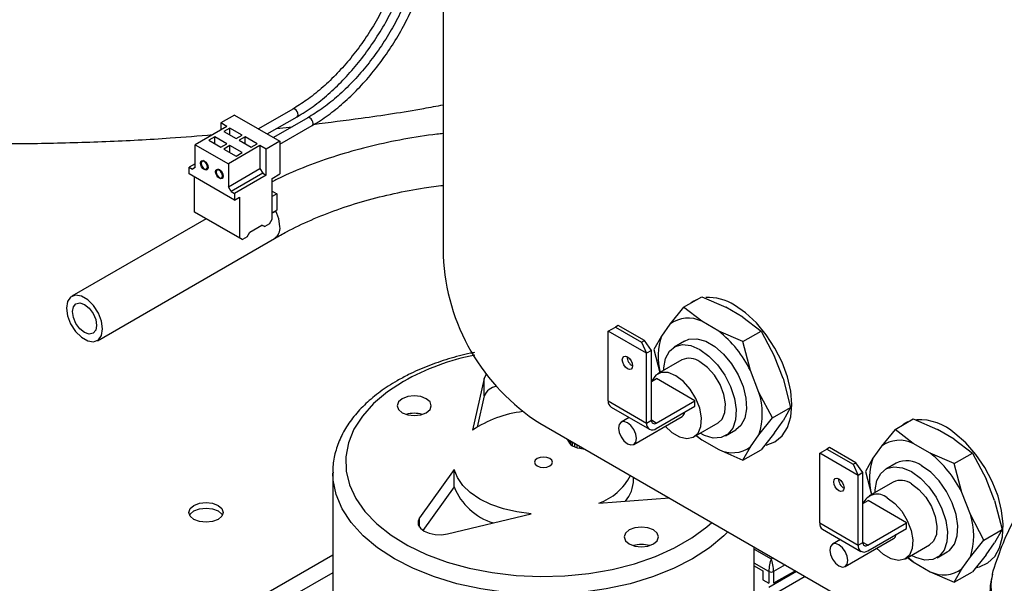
# Paper-space layout 'Sheet2' of a CAD drawing. Header units: millimetres. Extents: x 3 to 471, y 5 to 248.
# Tile 10 of 80: x 68.97 to 75.38, y 112.31 to 115.98. Entities that reach past the tile are written whole.
import ezdxf

# ---------------------------------------------------------------- set-up
doc = ezdxf.new("R2010")
doc.units = ezdxf.units.MM

psp = doc.layouts.new('Sheet2')

# ---------------------------------------------------------------- linework, layer by layer
at = {"color": 7, "linetype": 'Continuous', "lineweight": 25}
for p, q in [((71.729, 119.4825), (71.729, 114.4409)), ((70.7502, 115.3942), (70.5275, 115.2657)), ((70.3718, 115.3556), (70.2822, 115.3039)), ((70.3718, 115.3556), (70.6664, 115.1855)), ((70.5853, 115.2323), (70.7791, 115.3442)), ((70.8484, 115.3375), (70.6257, 115.209)), ((70.3215, 115.2812), (70.1164, 115.1628)), ((70.3215, 115.2812), (70.2822, 115.3039)), ((70.2822, 115.3039), (70.2822, 115.2585)), ((70.3423, 115.2705), (70.303, 115.2479)), ((70.4209, 115.2252), (70.3423, 115.2705)), ((70.3423, 115.2252), (70.3423, 115.2705)), ((70.6472, 115.268), (70.7458, 115.2783)), ((70.6664, 115.1657), (70.8773, 115.2875)), ((70.2441, 115.2139), (70.2048, 115.1912)), ((70.2048, 115.1912), (70.2834, 115.1458)), ((70.3227, 115.1685), (70.2441, 115.2139)), ((70.2441, 115.1685), (70.2441, 115.2139)), ((70.303, 115.2479), (70.3816, 115.2025)), ((70.3816, 115.2025), (70.4209, 115.2252)), ((70.4405, 115.2139), (70.4012, 115.1912)), ((70.4012, 115.1912), (70.4798, 115.1458)), ((70.5191, 115.1685), (70.4405, 115.2139)), ((70.4405, 115.1685), (70.4405, 115.2139)), ((70.1164, 115.1628), (70.3325, 115.0381)), ((70.1164, 115.0136), (70.1164, 115.1628)), ((70.2834, 115.1458), (70.3227, 115.1685)), ((70.3423, 115.1572), (70.303, 115.1345)), ((70.303, 115.1345), (70.3816, 115.0891)), ((70.5376, 115.1565), (70.3325, 115.0381)), ((70.4209, 115.1118), (70.3423, 115.1572)), ((70.3423, 115.1118), (70.3423, 115.1572)), ((70.4798, 115.1458), (70.5191, 115.1685)), ((70.5768, 115.1338), (70.5376, 115.1565)), ((70.5376, 115.1565), (70.5376, 115.0072)), ((70.6664, 115.1855), (70.5768, 115.1338)), ((70.5768, 114.9641), (70.5768, 115.1338)), ((70.6664, 115.1855), (70.6664, 114.9723)), ((70.1703, 115.0594), (70.1609, 115.054)), ((70.3816, 115.0891), (70.4209, 115.1118)), ((70.1164, 115.0385), (70.0772, 115.0158)), ((70.0772, 114.9723), (70.0772, 115.0158)), ((70.0772, 115.0158), (70.0988, 115.0034)), ((70.1164, 115.0136), (70.0988, 115.0034)), ((70.1898, 115.004), (70.1992, 115.0094)), ((70.2685, 115.0028), (70.2591, 114.9973)), ((70.3325, 115.0381), (70.3325, 114.8889)), ((70.3325, 114.8889), (70.5376, 115.0072)), ((70.5376, 115.0072), (70.5552, 114.9766)), ((70.3718, 114.8022), (70.0772, 114.9723)), ((70.1105, 114.953), (70.1105, 114.7262)), ((70.288, 114.9473), (70.2974, 114.9527)), ((70.5552, 114.9766), (70.3502, 114.8582)), ((70.5768, 114.9641), (70.3718, 114.8458)), ((70.5552, 114.9766), (70.5768, 114.9641)), ((70.6173, 114.944), (70.6664, 114.9723)), ((70.6173, 114.6786), (70.6173, 114.944)), ((70.3502, 114.8582), (70.3325, 114.8889)), ((70.3502, 114.8582), (70.3718, 114.8458)), ((70.3718, 114.8458), (70.3718, 114.8022)), ((70.3718, 114.8022), (70.4052, 114.8215)), ((70.4052, 114.8215), (70.4052, 114.5561)), ((70.6173, 114.86), (70.6468, 114.843)), ((70.6468, 114.843), (70.6173, 114.826)), ((70.6468, 114.843), (70.6468, 114.7364)), ((70.1875, 114.6817), (69.3133, 114.177)), ((70.1105, 114.7262), (70.4052, 114.5561)), ((70.1282, 114.716), (70.1105, 114.7262)), ((70.4229, 114.5459), (70.1282, 114.716)), ((70.5996, 114.648), (70.6173, 114.6786)), ((70.6468, 114.7364), (70.6173, 114.7194)), ((70.6335, 114.7262), (70.6173, 114.7169)), ((70.6394, 114.7322), (70.6335, 114.7262)), ((70.472, 114.5947), (70.5505, 114.64)), ((70.5505, 114.64), (70.5682, 114.6298)), ((70.5682, 114.6298), (70.5505, 114.64)), ((70.5996, 114.648), (70.5682, 114.6298)), ((69.4799, 113.8884), (70.6325, 114.5537)), ((70.4052, 114.5561), (70.4229, 114.5459)), ((70.4543, 114.564), (70.4229, 114.5459)), ((70.4543, 114.564), (70.472, 114.5947)), ((73.2922, 114.1055), (73.4101, 114.1736)), ((73.4101, 114.1736), (73.5674, 114.1054)), ((73.2922, 114.1055), (73.2037, 113.9962)), ((73.4102, 114.0147), (73.2922, 114.1055)), ((73.6776, 114.0418), (73.5674, 114.1054)), ((73.6776, 114.0418), (73.7956, 113.951)), ((72.8024, 113.9506), (72.8486, 113.9773)), ((72.8662, 113.9874), (72.8486, 113.9773)), ((72.8486, 113.9773), (73.0195, 113.8786)), ((73.0371, 113.8888), (72.8662, 113.9874)), ((73.2037, 113.9962), (73.1486, 113.9178)), ((73.5204, 113.9511), (73.4102, 114.0147)), ((73.0519, 113.8066), (72.8024, 113.9506)), ((72.8024, 113.497), (72.8024, 113.9506)), ((73.1486, 113.9178), (73.0994, 113.8312)), ((73.6778, 113.8829), (73.5204, 113.9511)), ((73.6778, 113.8829), (73.7956, 113.951)), ((73.7956, 113.951), (73.8841, 113.7849)), ((73.0195, 113.8786), (73.0371, 113.8888)), ((73.0195, 113.8786), (73.0519, 113.8066)), ((73.0833, 113.8247), (73.0371, 113.8888)), ((73.2987, 113.886), (73.2319, 113.8474)), ((73.727, 113.6942), (73.6778, 113.8829)), ((73.0833, 113.8247), (73.0519, 113.8066)), ((73.0519, 113.353), (73.0519, 113.8066)), ((73.0833, 113.3711), (73.0833, 113.8247)), ((73.0994, 113.8312), (73.1385, 113.6813)), ((73.9392, 113.6429), (73.8841, 113.7849)), ((73.2805, 113.7632), (73.1234, 113.6725)), ((73.7821, 113.5521), (73.727, 113.6942)), ((71.9955, 113.6429), (71.9186, 113.3059)), ((71.9955, 113.5295), (71.9955, 113.6429)), ((73.0833, 113.6228), (73.1167, 113.6421)), ((73.3662, 113.4981), (73.1167, 113.6421)), ((73.9392, 113.6429), (73.9884, 113.4541)), ((71.9955, 113.5295), (71.9492, 113.3268)), ((73.8706, 113.3861), (73.7821, 113.5521)), ((72.8024, 113.497), (73.0519, 113.353)), ((73.1147, 113.353), (73.3662, 113.4981)), ((73.1147, 113.3167), (73.3662, 113.4618)), ((73.3662, 113.4618), (73.3662, 113.4981)), ((72.8208, 113.4563), (73.0703, 113.3123)), ((72.9688, 113.2144), (73.2831, 113.3959)), ((73.8706, 113.3861), (73.9884, 113.4541)), ((73.9884, 113.4541), (73.9392, 113.3675)), ((72.3575, 113.3522), (80.3086, 108.7622)), ((72.9376, 113.3889), (72.8855, 113.3588)), ((73.0519, 113.353), (73.0833, 113.3711)), ((73.3595, 113.2636), (73.5166, 113.3543)), ((73.7821, 113.2768), (73.8706, 113.3861)), ((73.8841, 113.2891), (73.9392, 113.3675)), ((74.6671, 113.3118), (74.785, 113.3798)), ((74.785, 113.3798), (74.9423, 113.3117)), ((73.3736, 113.2717), (73.4102, 113.2435)), ((73.5652, 113.2701), (73.632, 113.3086)), ((73.727, 113.1984), (73.7821, 113.2768)), ((73.8841, 113.2891), (73.7956, 113.1798)), ((74.6671, 113.3118), (74.5787, 113.2025)), ((74.7852, 113.221), (74.6671, 113.3118)), ((75.0525, 113.2481), (74.9423, 113.3117)), ((72.5377, 113.2482), (72.5381, 113.2443)), ((72.5381, 113.2443), (72.5381, 113.248)), ((72.5381, 113.2443), (72.5428, 113.2322)), ((72.5428, 113.2322), (72.5428, 113.2453)), ((72.5428, 113.2322), (72.5497, 113.2215)), ((72.5497, 113.2215), (72.5497, 113.2413)), ((72.5497, 113.2215), (72.559, 113.2122)), ((72.5565, 113.2373), (72.559, 113.2349)), ((72.559, 113.2349), (72.5705, 113.227)), ((72.559, 113.2122), (72.559, 113.2349)), ((72.559, 113.2122), (72.5705, 113.2043)), ((72.5705, 113.227), (72.5842, 113.2204)), ((72.5705, 113.2043), (72.5705, 113.227)), ((72.5705, 113.2043), (72.5842, 113.1977)), ((72.5842, 113.2204), (72.5879, 113.2192)), ((72.5842, 113.1977), (72.5842, 113.2204)), ((72.6001, 113.1926), (72.6001, 113.2122)), ((72.6182, 113.1888), (72.6182, 113.2018)), ((73.4102, 113.2435), (73.5204, 113.1799)), ((74.5787, 113.2025), (74.5235, 113.1241)), ((74.8954, 113.1574), (74.7852, 113.221)), ((75.0525, 113.2481), (75.1706, 113.1572)), ((72.5842, 113.1977), (72.6001, 113.1926)), ((72.6001, 113.1926), (72.6182, 113.1888)), ((72.6182, 113.1888), (72.6384, 113.1863)), ((72.6384, 113.1863), (72.6384, 113.1901)), ((72.6384, 113.1863), (72.6453, 113.1861)), ((73.5204, 113.1799), (73.6778, 113.1118)), ((73.6778, 113.1118), (73.727, 113.1984)), ((73.6778, 113.1118), (73.7956, 113.1798)), ((74.1774, 113.1569), (74.2236, 113.1836)), ((74.4268, 113.0129), (74.1774, 113.1569)), ((74.1774, 112.7032), (74.1774, 113.1569)), ((74.2411, 113.1937), (74.2236, 113.1836)), ((74.2236, 113.1836), (74.3945, 113.0849)), ((74.412, 113.0951), (74.2411, 113.1937)), ((75.0527, 113.0892), (74.8954, 113.1574)), ((75.0527, 113.0892), (75.1706, 113.1572)), ((75.1706, 113.1572), (75.259, 112.9912)), ((74.3945, 113.0849), (74.412, 113.0951)), ((74.3945, 113.0849), (74.4268, 113.0129)), ((74.4582, 113.031), (74.412, 113.0951)), ((74.5235, 113.1241), (74.4744, 113.0375)), ((74.6736, 113.0923), (74.6068, 113.0537)), ((75.1019, 112.9004), (75.0527, 113.0892)), ((71.0103, 113.03), (71.0103, 111.8143)), ((71.8006, 113.0517), (71.5752, 112.7376)), ((71.8006, 112.9383), (71.8006, 113.0517)), ((74.4582, 113.031), (74.4268, 113.0129)), ((74.4268, 112.5592), (74.4268, 113.0129)), ((74.4582, 112.5774), (74.4582, 113.031)), ((74.4744, 113.0375), (74.5134, 112.8875)), ((72.9673, 112.9847), (72.9673, 113.0002)), ((74.6554, 112.9695), (74.4983, 112.8788)), ((75.3141, 112.8491), (75.259, 112.9912)), ((71.8006, 112.9383), (71.5974, 112.6552)), ((75.157, 112.7584), (75.1019, 112.9004)), ((72.741, 112.831), (73.2, 112.8659)), ((74.4582, 112.8291), (74.4916, 112.8484)), ((74.7411, 112.7044), (74.4916, 112.8484)), ((75.3141, 112.8491), (75.3633, 112.6604)), ((71.7566, 112.6328), (72.3007, 112.7629)), ((75.2455, 112.5923), (75.157, 112.7584)), ((74.1774, 112.7032), (74.4268, 112.5592)), ((74.4897, 112.5592), (74.7411, 112.7044)), ((74.7411, 112.6681), (74.7411, 112.7044)), ((74.1958, 112.6625), (74.4452, 112.5185)), ((74.4897, 112.5229), (74.7411, 112.6681)), ((75.2455, 112.5923), (75.3633, 112.6604)), ((75.3633, 112.6604), (75.3141, 112.5738)), ((74.3125, 112.5951), (74.2604, 112.5651)), ((74.3438, 112.4207), (74.658, 112.6021)), ((74.4268, 112.5592), (74.4582, 112.5774)), ((74.7344, 112.4698), (74.8915, 112.5605)), ((75.157, 112.483), (75.2455, 112.5923)), ((75.259, 112.4954), (75.3141, 112.5738)), ((70.0879, 111.9645), (71.0103, 112.497)), ((73.752, 111.8143), (73.752, 112.5472)), ((74.9401, 112.4763), (75.0069, 112.5149)), ((74.7485, 112.478), (74.7852, 112.4498)), ((74.7852, 112.4498), (74.8954, 112.3862)), ((75.1019, 112.4046), (75.157, 112.483)), ((75.259, 112.4954), (75.1706, 112.3861)), ((71.0103, 112.3792), (70.7311, 112.218)), ((73.752, 112.4245), (73.8071, 112.3927)), ((73.8071, 112.3927), (73.8071, 112.3337)), ((74.0274, 112.3882), (73.8464, 112.2838)), ((73.8464, 112.3881), (73.8464, 112.311)), ((74.0195, 112.3928), (73.8779, 112.311)), ((73.8779, 112.3881), (73.8779, 112.311)), ((74.8954, 112.3862), (75.0527, 112.318)), ((75.0527, 112.318), (75.1019, 112.4046)), ((75.0527, 112.318), (75.1706, 112.3861)), ((73.8071, 112.3337), (73.8464, 112.311)), ((73.8779, 112.2384), (74.0824, 112.3565)), ((73.9803, 112.3611), (73.9734, 112.3662))]:
    psp.add_line(p, q, dxfattribs=at)
at = {"color": 8, "linetype": 'Continuous', "lineweight": 25}
for p, q in [((73.1147, 113.353), (73.0833, 113.3711)), ((71.5752, 112.6762), (71.5752, 112.7376)), ((74.4897, 112.5592), (74.4582, 112.5774)), ((73.752, 112.5334), (73.8621, 112.4698)), ((73.8464, 112.3881), (73.752, 112.4427)), ((73.8621, 112.4698), (73.8741, 112.4767)), ((73.9527, 112.4313), (73.8779, 112.3881))]:
    psp.add_line(p, q, dxfattribs=at)
at = {"color": 8, "linetype": 'Continuous', "lineweight": 25, "flags": 128}
for points in [[(70.785, 115.3574), (70.7835, 115.3673), (70.7791, 115.3775), (70.7724, 115.3865), (70.7646, 115.3928), (70.7568, 115.3955), (70.7502, 115.3942)], [(70.7791, 115.3442), (70.7835, 115.3493), (70.785, 115.3574)], [(70.8833, 115.3007), (70.8817, 115.3106), (70.8773, 115.3208), (70.8706, 115.3298), (70.8628, 115.3361), (70.855, 115.3388), (70.8484, 115.3375)], [(70.8773, 115.2875), (70.8817, 115.2926), (70.8833, 115.3007)], [(70.667, 114.63), (70.6599, 114.6807), (70.6399, 114.7326)], [(71.4708, 113.6237), (71.3658, 113.5551), (71.2762, 113.4796), (71.2034, 113.3983), (71.1484, 113.3125), (71.1121, 113.2234), (71.095, 113.1324), (71.0975, 113.0409), (71.1193, 112.9503), (71.1604, 112.8619), (71.2199, 112.7771), (71.297, 112.6972), (71.3906, 112.6233), (71.4992, 112.5566), (71.6211, 112.4981), (71.7546, 112.4488), (71.8976, 112.4092), (72.0479, 112.3802), (72.2032, 112.362), (72.3613, 112.3549), (72.5196, 112.3591), (72.6759, 112.3746), (72.8276, 112.4009), (72.9727, 112.4379), (73.1087, 112.4849), (73.2337, 112.5411), (73.3458, 112.6058), (73.4433, 112.678), (73.4757, 112.7067)], [(73.5801, 112.6464), (73.5542, 112.6206), (73.4602, 112.542), (73.3504, 112.4704), (73.2265, 112.4071), (73.0903, 112.3528), (72.9437, 112.3084), (72.7889, 112.2745), (72.6282, 112.2516), (72.4638, 112.2401), (72.2983, 112.2401), (72.134, 112.2516), (71.9733, 112.2745), (71.8185, 112.3084), (71.6719, 112.3528), (71.5357, 112.4071), (71.4118, 112.4705), (71.302, 112.542), (71.208, 112.6207), (71.1311, 112.7053), (71.0724, 112.7946), (71.0328, 112.8874), (71.0128, 112.9823), (71.0103, 113.0292)]]:
    psp.add_lwpolyline(points, dxfattribs=at)
at = {"color": 7, "linetype": 'Continuous', "lineweight": 25, "flags": 128}
for points in [[(70.151, 115.0431), (70.1529, 115.0528), (70.1581, 115.0588), (70.166, 115.0604), (70.1754, 115.0571), (70.1847, 115.0496), (70.1926, 115.039), (70.1979, 115.0268), (70.1997, 115.015), (70.1979, 115.0053), (70.1926, 114.9992), (70.1847, 114.9976), (70.1754, 115.0009), (70.166, 115.0084), (70.1581, 115.0191), (70.1529, 115.0312), (70.151, 115.0431)], [(70.1958, 115.0172), (70.1942, 115.0271), (70.1898, 115.0374), (70.1832, 115.0463), (70.1754, 115.0526), (70.1675, 115.0553), (70.1609, 115.054), (70.1565, 115.0489), (70.1549, 115.0408), (70.1565, 115.0309), (70.1609, 115.0207), (70.1675, 115.0117), (70.1754, 115.0054), (70.1832, 115.0027), (70.1898, 115.004), (70.1942, 115.0091), (70.1958, 115.0172)], [(70.2979, 114.9583), (70.2961, 114.9486), (70.2908, 114.9425), (70.2829, 114.941), (70.2736, 114.9442), (70.2643, 114.9517), (70.2564, 114.9624), (70.2511, 114.9745), (70.2492, 114.9864), (70.2511, 114.9961), (70.2564, 115.0021), (70.2643, 115.0037), (70.2736, 115.0004), (70.2829, 114.9929), (70.2908, 114.9823), (70.2961, 114.9701), (70.2979, 114.9583)], [(70.294, 114.9605), (70.2924, 114.9704), (70.288, 114.9807), (70.2814, 114.9896), (70.2736, 114.9959), (70.2658, 114.9986), (70.2591, 114.9973), (70.2547, 114.9922), (70.2531, 114.9841), (70.2547, 114.9742), (70.2591, 114.964), (70.2658, 114.955), (70.2736, 114.9487), (70.2814, 114.946), (70.288, 114.9473), (70.2924, 114.9524), (70.294, 114.9605)], [(69.5145, 113.9647), (69.5073, 114.0153), (69.4869, 114.0681), (69.4555, 114.1165), (69.4171, 114.1549), (69.3761, 114.1785), (69.3377, 114.1846), (69.3063, 114.1723), (69.2859, 114.1432), (69.2787, 114.1007), (69.2859, 114.0501), (69.3063, 113.9973), (69.3377, 113.9489), (69.3761, 113.9105), (69.4171, 113.8869), (69.4555, 113.8808), (69.4869, 113.8931), (69.5073, 113.9222), (69.5145, 113.9647)], [(69.4752, 113.9873), (69.4692, 113.9561), (69.4522, 113.9365), (69.4267, 113.9315), (69.3966, 113.942), (69.3665, 113.9662), (69.341, 114.0006), (69.324, 114.0399), (69.318, 114.0781), (69.324, 114.1093), (69.341, 114.1289), (69.3665, 114.1339), (69.3966, 114.1234), (69.4267, 114.0992), (69.4522, 114.0648), (69.4692, 114.0255), (69.4752, 113.9873)], [(73.376, 114.1539), (73.3586, 114.1451), (73.3423, 114.1345)], [(73.829, 113.2098), (73.8298, 113.21), (73.8864, 113.2309), (73.9328, 113.2695), (73.9673, 113.3241), (73.9885, 113.3926), (73.9957, 113.4726), (73.9885, 113.5608), (73.9673, 113.6539), (73.9328, 113.7483), (73.8864, 113.8404), (73.8298, 113.9266), (73.7653, 114.0037), (73.6953, 114.0687), (73.6225, 114.119)], [(73.1629, 113.6953), (73.1633, 113.7116), (73.1744, 113.7723), (73.1996, 113.8195), (73.2372, 113.8503), (73.285, 113.8628), (73.3399, 113.8562), (73.3986, 113.8309)], [(73.2987, 113.886), (73.3268, 113.8975), (73.3786, 113.9005), (73.4358, 113.8844), (73.4949, 113.8503), (73.5521, 113.8003), (73.6039, 113.7375), (73.647, 113.666), (73.6786, 113.5901), (73.6969, 113.5146), (73.7006, 113.4444), (73.6895, 113.3838), (73.6644, 113.3366), (73.632, 113.3086)], [(72.9272, 113.7833), (72.9399, 113.773), (72.9508, 113.7584), (72.958, 113.7417), (72.9606, 113.7255), (72.958, 113.7122), (72.9508, 113.7039), (72.9399, 113.7018), (72.9272, 113.7062), (72.9144, 113.7165), (72.9035, 113.7311), (72.8963, 113.7478), (72.8938, 113.7641), (72.8963, 113.7773), (72.9035, 113.7857), (72.9144, 113.7878), (72.9272, 113.7833)], [(73.3986, 113.8309), (73.4572, 113.7885), (73.5121, 113.7317), (73.5599, 113.664), (73.5976, 113.5897), (73.6227, 113.5134), (73.6338, 113.44), (73.6301, 113.3741), (73.6118, 113.3197), (73.5802, 113.2804), (73.5371, 113.2586), (73.4853, 113.2556), (73.4281, 113.2717), (73.399, 113.2863)], [(73.5166, 113.3543), (73.5432, 113.3789), (73.5613, 113.4219), (73.5651, 113.477), (73.554, 113.5395), (73.5291, 113.6036), (73.4926, 113.6638), (73.4478, 113.7146), (73.3986, 113.7515)], [(72.0118, 113.6715), (72.0067, 113.6656), (71.9955, 113.6429)], [(73.2414, 113.6608), (73.1922, 113.6807), (73.1474, 113.6816), (73.1109, 113.6636), (73.086, 113.6282), (73.0841, 113.6233)], [(73.1726, 113.3321), (73.2165, 113.2918), (73.2663, 113.263), (73.3139, 113.2525), (73.355, 113.2612), (73.386, 113.2882), (73.4042, 113.3312), (73.4079, 113.3863), (73.3968, 113.4488), (73.372, 113.5129), (73.3355, 113.573), (73.2906, 113.6239), (73.2414, 113.6608), (73.2414, 113.6608)], [(71.4619, 113.5108), (71.4379, 113.49), (71.4294, 113.4655), (71.4379, 113.4409), (71.4619, 113.4201), (71.498, 113.4062), (71.5405, 113.4013), (71.583, 113.4062), (71.6191, 113.4201), (71.6432, 113.4409), (71.6516, 113.4655), (71.6432, 113.49), (71.6191, 113.5108), (71.583, 113.5247), (71.5405, 113.5296), (71.498, 113.5247), (71.4619, 113.5108)], [(72.9272, 113.2186), (72.9497, 113.2107), (72.9688, 113.2144), (72.9816, 113.2291), (72.9861, 113.2526), (72.9816, 113.2812), (72.9688, 113.3107), (72.9497, 113.3365), (72.9272, 113.3547), (72.9046, 113.3625), (72.8855, 113.3588), (72.8727, 113.3441), (72.8682, 113.3206), (72.8727, 113.292), (72.8855, 113.2626), (72.9046, 113.2368), (72.9272, 113.2186)], [(74.7509, 113.3601), (74.7239, 113.3454), (74.7173, 113.3407)], [(73.3752, 113.2726), (73.3805, 113.268), (73.4102, 113.2435)], [(75.1955, 112.4147), (75.2161, 112.4188), (75.2709, 112.4432), (75.3152, 112.4849), (75.3473, 112.5423), (75.3659, 112.6132), (75.3703, 112.695), (75.3605, 112.7844), (75.3367, 112.878), (75.2998, 112.9723), (75.2513, 113.0635), (75.1931, 113.1483), (75.1273, 113.2233), (75.0566, 113.2856)], [(72.3399, 113.1219), (72.3273, 113.111), (72.3228, 113.0981), (72.3273, 113.0852), (72.3399, 113.0743), (72.3588, 113.067), (72.3811, 113.0644), (72.4035, 113.067), (72.4224, 113.0743), (72.435, 113.0852), (72.4395, 113.0981), (72.435, 113.111), (72.4224, 113.1219), (72.4035, 113.1292), (72.3811, 113.1318), (72.3588, 113.1292), (72.3399, 113.1219)], [(75.0069, 112.5149), (75.0219, 112.5252), (75.0535, 112.5646), (75.0718, 112.6189), (75.0755, 112.6849), (75.0644, 112.7583), (75.0393, 112.8345), (75.0016, 112.9088), (74.9538, 112.9765), (74.8989, 113.0334), (74.8403, 113.0758)], [(72.3007, 112.7629), (72.2082, 112.7748), (72.1201, 112.7951), (72.0389, 112.8234), (71.9667, 112.8588), (71.9053, 112.9006), (71.8563, 112.9474), (71.8211, 112.9983), (71.8006, 113.0517)], [(74.5378, 112.9016), (74.5383, 112.9179), (74.5493, 112.9785), (74.5745, 113.0257), (74.6121, 113.0566), (74.6599, 113.0691), (74.7149, 113.0625), (74.7735, 113.0372)], [(74.7735, 113.0372), (74.8321, 112.9948), (74.887, 112.938), (74.9348, 112.8703), (74.9725, 112.796), (74.9977, 112.7197), (75.0087, 112.6463), (75.005, 112.5804), (74.9868, 112.526), (74.9551, 112.4867), (74.912, 112.4648), (74.8603, 112.4619), (74.803, 112.4779), (74.7739, 112.4926)], [(74.3021, 112.9125), (74.2893, 112.9228), (74.2785, 112.9374), (74.2712, 112.9541), (74.2687, 112.9703), (74.2712, 112.9836), (74.2785, 112.9919), (74.2893, 112.9941), (74.3021, 112.9896), (74.3149, 112.9793), (74.3257, 112.9647), (74.3329, 112.948), (74.3355, 112.9318), (74.3329, 112.9185), (74.3257, 112.9102), (74.3149, 112.9081), (74.3021, 112.9125)], [(74.7735, 112.9578), (74.8227, 112.9208), (74.8675, 112.87), (74.904, 112.8099), (74.9289, 112.7457), (74.94, 112.6833), (74.9363, 112.6282), (74.9181, 112.5852), (74.8915, 112.5605)], [(70.1084, 112.8175), (70.1445, 112.8314), (70.187, 112.8363), (70.2295, 112.8314), (70.2655, 112.8175), (70.2896, 112.7967), (70.2981, 112.7722), (70.2896, 112.7476), (70.2655, 112.7268), (70.2295, 112.7129), (70.187, 112.708), (70.1445, 112.7129), (70.1084, 112.7268), (70.0843, 112.7476), (70.0759, 112.7722), (70.0843, 112.7967), (70.1084, 112.8175)], [(74.6164, 112.8671), (74.6656, 112.8301), (74.7104, 112.7793), (74.7469, 112.7192), (74.7718, 112.655), (74.7828, 112.5926), (74.7791, 112.5374), (74.7609, 112.4944), (74.7299, 112.4674), (74.6888, 112.4588), (74.6412, 112.4693), (74.5915, 112.498), (74.5476, 112.5384)], [(70.0804, 112.754), (70.0843, 112.7604), (70.1084, 112.7812), (70.1445, 112.7951), (70.187, 112.8), (70.2295, 112.7951), (70.2655, 112.7812), (70.2896, 112.7604), (70.2935, 112.754)], [(71.5752, 112.7376), (71.5652, 112.7148), (71.5672, 112.6913), (71.581, 112.6691), (71.6053, 112.6502), (71.638, 112.6362), (71.6764, 112.6283), (71.7171, 112.6271), (71.7566, 112.6328)], [(72.9389, 112.6581), (72.9148, 112.6373), (72.9064, 112.6128), (72.9148, 112.5882), (72.9389, 112.5674), (72.975, 112.5535), (73.0175, 112.5486), (73.06, 112.5535), (73.0961, 112.5674), (73.1201, 112.5882), (73.1286, 112.6127), (73.1202, 112.6373), (73.0961, 112.6581), (73.06, 112.672), (73.0175, 112.6769), (72.975, 112.672), (72.9389, 112.6581)], [(74.3021, 112.4248), (74.3246, 112.417), (74.3438, 112.4207), (74.3565, 112.4354), (74.361, 112.4589), (74.3565, 112.4875), (74.3438, 112.5169), (74.3246, 112.5427), (74.3021, 112.5609), (74.2795, 112.5688), (74.2604, 112.5651), (74.2476, 112.5504), (74.2432, 112.5269), (74.2476, 112.4983), (74.2604, 112.4688), (74.2795, 112.443), (74.3021, 112.4248)], [(74.7852, 112.4498), (74.7554, 112.4743), (74.7501, 112.4789)]]:
    psp.add_lwpolyline(points, dxfattribs=at)
at = {"color": 8, "linetype": 'Continuous', "lineweight": 25}
for centre, radius, start, end in [((70.5884, 114.6197), 0.0793, 303.76922, 7.52119), ((72.2577, 112.2087), 1.6191, 101.49723, 119.08062)]:
    psp.add_arc(centre, radius, start, end, dxfattribs=at)
at = {"color": 7, "linetype": 'Continuous', "lineweight": 25}
for centre, radius, start, end in [((73.0839, 114.4973), 1.3561, 182.38686, 237.61314), ((73.4507, 113.8512), 0.3181, 57.32595, 92.64059), ((73.3223, 113.8337), 0.2012, 64.09467, 126.12436), ((73.553, 113.7833), 0.4261, 161.59401, 193.80323), ((73.0494, 113.361), 0.755, 26.18629, 51.40286), ((72.9933, 113.783), 0.0681, 178.80634, 241.18828), ((73.3297, 113.6585), 0.1157, 53.51373, 115.17581), ((72.093, 113.4871), 0.1063, 99.37623, 156.50343), ((73.3597, 113.4145), 0.4442, 341.94357, 18.05643), ((72.846, 113.4922), 0.0438, 173.70115, 234.98667), ((71.5405, 113.2344), 0.1819, 73.41031, 106.58969), ((72.3333, 112.69), 0.7425, 96.68451, 123.95698), ((73.2635, 113.4263), 0.0362, 302.79593, 355.36809), ((73.0902, 113.3468), 0.0388, 170.78596, 309.20329), ((73.1025, 113.368), 0.0194, 170.78596, 309.20329), ((74.82, 113.0175), 0.3576, 48.57137, 92.0102), ((74.6973, 113.04), 0.2012, 64.09467, 126.12436), ((73.6084, 113.3609), 0.2012, 244.09467, 306.12436), ((74.4243, 112.5672), 0.755, 26.18629, 51.40286), ((74.9084, 112.9903), 0.4074, 160.83159, 194.56564), ((74.7435, 112.9478), 0.1605, 52.89507, 115.79447), ((72.6056, 113.1947), 0.3881, 290.41577, 331.82834), ((72.7359, 112.9916), 0.2314, 320.43434, 358.28936), ((74.3682, 112.9892), 0.0681, 178.80634, 241.18828), ((74.7047, 112.8648), 0.1157, 53.51373, 115.17581), ((72.1691, 113.0826), 0.3958, 201.38444, 253.09217), ((74.5515, 112.7906), 0.1003, 49.6919, 157.16315), ((74.7347, 112.6207), 0.4442, 341.94357, 18.05643), ((74.2209, 112.6984), 0.0438, 173.70115, 234.98667), ((74.6384, 112.6326), 0.0362, 302.79593, 355.36809), ((73.0175, 112.3817), 0.1819, 73.41031, 106.58969), ((74.4774, 112.5743), 0.0194, 170.78596, 309.20329), ((74.4651, 112.553), 0.0388, 170.78596, 309.20329), ((73.8621, 112.4185), 0.0342, 242.60967, 297.39033), ((74.9833, 112.5672), 0.2012, 244.09467, 306.12436)]:
    psp.add_arc(centre, radius, start, end, dxfattribs=at)
for major_axis, start_param, end_param in [((0.0103, 0.0581), 0.710874, 2.28167), ((-0.0103, 0.0581), 4.001515, 5.572312)]:
    psp.add_ellipse((73.8621, 112.4244), major_axis=major_axis, ratio=0.20512, start_param=start_param, end_param=end_param, dxfattribs=at)
for points, knots in [([(71.5214, 116.73), (71.5211, 116.7104), (71.5201, 116.6533), (71.5092, 116.5536), (71.4848, 116.431), (71.4486, 116.3056), (71.4012, 116.1797), (71.3434, 116.0554), (71.2762, 115.9347), (71.2005, 115.8195), (71.1178, 115.7119), (71.0292, 115.6134), (70.9365, 115.526), (70.8429, 115.4514), (70.7804, 115.4129), (70.7502, 115.3942)], [0, 0, 0, 0, 0.041953, 0.122028, 0.20219, 0.282408, 0.362679, 0.442991, 0.523327, 0.603666, 0.683985, 0.764262, 0.844478, 0.924616, 1, 1, 1, 1]), ([(70.7791, 115.3442), (70.7968, 115.3548), (70.8482, 115.3857), (70.9326, 115.4475), (71.0301, 115.5328), (71.1234, 115.6298), (71.2113, 115.7366), (71.2923, 115.8516), (71.3652, 115.9731), (71.429, 116.0993), (71.4826, 116.2281), (71.5253, 116.3578), (71.556, 116.4861), (71.5755, 116.6116), (71.578, 116.6906), (71.5792, 116.73)], [0, 0, 0, 0, 0.042119, 0.122048, 0.201961, 0.281824, 0.361642, 0.441427, 0.521197, 0.600968, 0.680756, 0.760578, 0.840451, 0.920394, 1, 1, 1, 1]), ([(71.6196, 116.6733), (71.6193, 116.6537), (71.6183, 116.5966), (71.6074, 116.4969), (71.583, 116.3743), (71.5468, 116.2489), (71.4994, 116.123), (71.4416, 115.9987), (71.3744, 115.878), (71.2987, 115.7628), (71.216, 115.6552), (71.1275, 115.5567), (71.0347, 115.4693), (70.9411, 115.3947), (70.8786, 115.3562), (70.8484, 115.3375)], [0, 0, 0, 0, 0.041953, 0.122028, 0.20219, 0.282408, 0.362679, 0.442991, 0.523327, 0.603666, 0.683985, 0.764262, 0.844478, 0.924616, 1, 1, 1, 1]), ([(70.8773, 115.2875), (70.895, 115.2981), (70.9464, 115.329), (71.0308, 115.3908), (71.1283, 115.4761), (71.2216, 115.5731), (71.3095, 115.6799), (71.3905, 115.7949), (71.4634, 115.9164), (71.5272, 116.0426), (71.5808, 116.1714), (71.6235, 116.3011), (71.6543, 116.4294), (71.6738, 116.5549), (71.6762, 116.6339), (71.6774, 116.6733)], [0, 0, 0, 0, 0.042119, 0.122048, 0.201961, 0.281824, 0.361642, 0.441427, 0.521197, 0.600968, 0.680756, 0.760578, 0.840451, 0.920394, 1, 1, 1, 1]), ([(63.3221, 116.1332), (63.3846, 116.1095), (63.5653, 116.041), (63.8715, 115.9344), (64.2427, 115.8167), (64.622, 115.7085), (65.0084, 115.6097), (65.4013, 115.5206), (65.8, 115.4413), (66.2039, 115.3719), (66.6122, 115.3125), (67.0243, 115.2632), (67.4394, 115.2241), (67.8569, 115.1952), (68.2761, 115.1765), (68.6962, 115.1682), (69.1165, 115.17), (69.5362, 115.1826), (69.9077, 115.2015), (70.1381, 115.2207), (70.2298, 115.2283)], [0, 0, 0, 0, 0.030802, 0.089111, 0.147395, 0.205654, 0.263889, 0.322102, 0.380294, 0.438468, 0.496626, 0.55477, 0.612902, 0.671026, 0.729143, 0.787257, 0.845369, 0.903482, 0.961599, 1, 1, 1, 1]), ([(70.8825, 115.295), (70.987, 115.3081), (71.2286, 115.3384), (71.5108, 115.3814), (71.6868, 115.4139), (71.729, 115.4217)], [0, 0, 0, 0, 0.366839, 0.848035, 1, 1, 1, 1]), ([(71.729, 115.2346), (71.7154, 115.2333), (71.6283, 115.2253), (71.4719, 115.1992), (71.2617, 115.1556), (71.0589, 115.0999), (70.865, 115.0327), (70.7175, 114.973), (70.6386, 114.9325), (70.6173, 114.9216)], [0, 0, 0, 0, 0.033144, 0.212953, 0.39289, 0.572964, 0.753172, 0.933492, 1, 1, 1, 1]), ([(70.6325, 114.5537), (70.6583, 114.5682), (70.7337, 114.6105), (70.868, 114.6744), (71.0385, 114.7418), (71.2189, 114.7995), (71.4083, 114.8468), (71.5787, 114.8803), (71.6877, 114.8935), (71.729, 114.8984)], [0, 0, 0, 0, 0.084675, 0.247798, 0.410948, 0.574086, 0.737271, 0.900541, 1, 1, 1, 1]), ([(71.9321, 113.811), (71.9235, 113.8095), (71.8652, 113.7992), (71.7628, 113.7705), (71.6274, 113.7247), (71.5165, 113.676), (71.4536, 113.6413), (71.4291, 113.6278)], [0, 0, 0, 0, 0.045303, 0.307031, 0.56922, 0.831967, 1, 1, 1, 1]), ([(71.4291, 113.6278), (71.4096, 113.6161), (71.353, 113.5822), (71.2691, 113.52), (71.1832, 113.4396), (71.1134, 113.3529), (71.0603, 113.2614), (71.0262, 113.1667), (71.0102, 113.0886), (71.0119, 113.0427), (71.0125, 113.029)], [0, 0, 0, 0, 0.077142, 0.223201, 0.369335, 0.514857, 0.658991, 0.800979, 0.940555, 1, 1, 1, 1]), ([(75.5998, 112.9841), (75.5737, 112.9452), (75.5186, 112.8632), (75.4399, 112.727), (75.3639, 112.5685), (75.3243, 112.4516), (75.3036, 112.3905)], [0, 0, 0, 0, 0.215397, 0.453785, 0.714673, 1, 1, 1, 1]), ([(75.3005, 112.3699), (75.2972, 112.3573), (75.2857, 112.3142), (75.2825, 112.2359), (75.2888, 112.1405), (75.3068, 112.0562), (75.3315, 111.9809), (75.3569, 111.9217), (75.3773, 111.8848), (75.3851, 111.8708)], [0, 0, 0, 0, 0.076967, 0.26327, 0.452443, 0.631166, 0.757608, 0.908156, 1, 1, 1, 1]), ([(75.3039, 112.3912), (75.2982, 112.3634), (75.2867, 112.3074), (75.2989, 112.1865), (75.349, 112.0343), (75.4208, 111.9182), (75.4642, 111.8644), (75.4647, 111.8637)], [0, 0, 0, 0, 0.165157, 0.331918, 0.663964, 0.99571, 1, 1, 1, 1])]:
    psp.add_open_spline(points, degree=3, knots=knots, dxfattribs=at)

doc.saveas('drawing.dxf')
